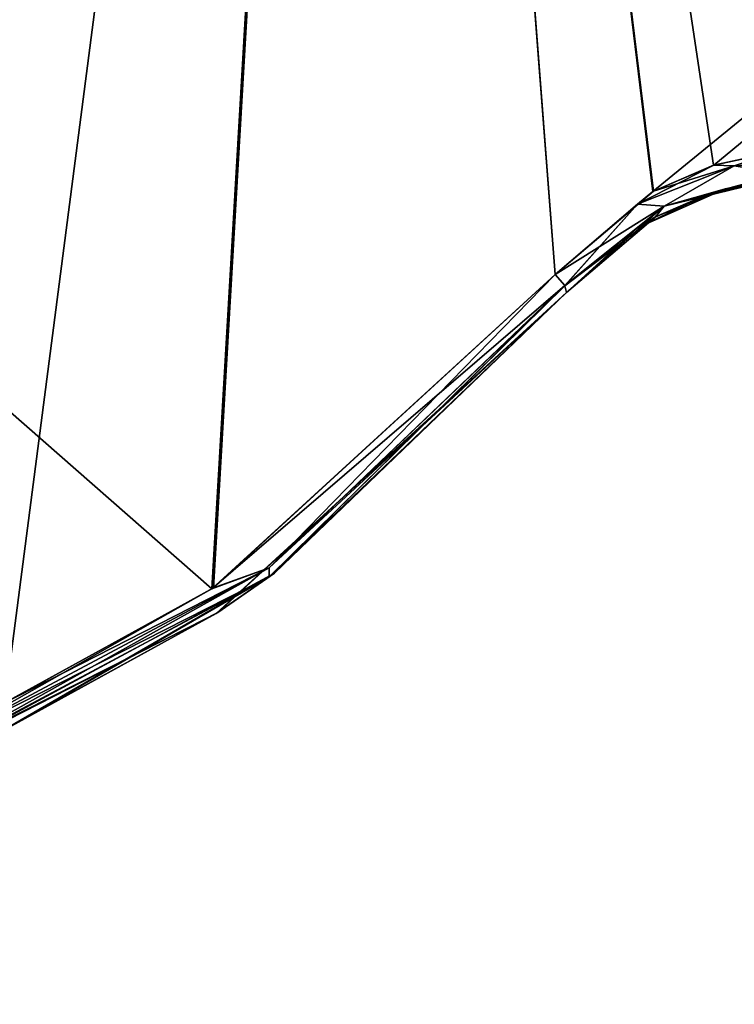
# Model space of a CAD drawing. Header units: millimetres. Extents: x -125 to 125, y -46 to 12.
# Tile 184 of 256: x 49.45 to 51.83, y -44.38 to -41.11. Entities that reach past the tile are written whole.
import ezdxf

# ---------------------------------------------------------------- set-up
doc = ezdxf.new("R2010")
doc.units = ezdxf.units.MM
doc.header["$LTSCALE"] = 26.699852
for name, color, linetype in [('129', 7, 'CONTINUOUS'), ('171', 7, 'CONTINUOUS'), ('182', 7, 'CONTINUOUS'), ('183', 7, 'CONTINUOUS'), ('208', 7, 'CONTINUOUS'), ('209', 7, 'CONTINUOUS'), ('244', 7, 'CONTINUOUS'), ('245', 7, 'CONTINUOUS')]:
    doc.layers.add(name, color=color, linetype=linetype)

msp = doc.modelspace()

# ---------------------------------------------------------------- linework, layer by layer
at = {"layer": '129', "linetype": 'CONTINUOUS'}
for points in [[(51.2675, -42.0186, 111.2959), (50.1039, -43.085, 113.4436), (50.2972, -42.9508, 111.2959), (51.2675, -42.0186, 111.2959)], [(51.2675, -42.0186, 112.9537), (50.1039, -43.085, 113.4436), (51.2675, -42.0186, 111.2959), (51.2675, -42.0186, 112.9537)], [(51.2675, -42.0186, -112.9537), (50.2972, -42.9508, -103.9394), (50.109, -43.0816, -113.4415), (51.2675, -42.0186, -112.9537)], [(51.2675, -42.0186, -20.2368), (50.2972, -42.9508, -20.2368), (51.2675, -42.0186, -30.5246), (51.2675, -42.0186, -20.2368)], [(51.2675, -42.0186, -30.5246), (50.2972, -42.9508, -20.2368), (51.2675, -42.0186, -32.1943), (51.2675, -42.0186, -30.5246)], [(51.2675, -42.0186, -32.1943), (50.2972, -42.9508, -20.2368), (50.2972, -42.9508, -32.1943), (51.2675, -42.0186, -32.1943)], [(50.2972, -42.9508, -91.9819), (51.2675, -42.0186, -103.9394), (51.2675, -42.0186, -102.2696), (50.2972, -42.9508, -91.9819)], [(51.2675, -42.0186, -103.9394), (50.2972, -42.9508, -103.9394), (51.2675, -42.0186, -112.9537), (51.2675, -42.0186, -103.9394)], [(50.2972, -42.9508, -103.9394), (51.2675, -42.0186, -103.9394), (50.2972, -42.9508, -91.9819), (50.2972, -42.9508, -103.9394)], [(51.2675, -42.0186, -8.2793), (50.2972, -42.9508, 3.6782), (50.2972, -42.9508, -8.2793), (51.2675, -42.0186, -8.2793)], [(51.2675, -42.0186, -6.6095), (50.2972, -42.9508, 3.6782), (51.2675, -42.0186, -8.2793), (51.2675, -42.0186, -6.6095)], [(51.2675, -42.0186, 3.6782), (50.2972, -42.9508, 3.6782), (51.2675, -42.0186, -6.6095), (51.2675, -42.0186, 3.6782)], [(51.2675, -42.0186, -32.1943), (50.2972, -42.9508, -32.1943), (51.2675, -42.0186, -42.4821), (51.2675, -42.0186, -32.1943)], [(51.2675, -42.0186, -42.4821), (50.2972, -42.9508, -32.1943), (51.2675, -42.0186, -44.1518), (51.2675, -42.0186, -42.4821)], [(51.2675, -42.0186, -44.1518), (50.2972, -42.9508, -32.1943), (50.2972, -42.9508, -44.1518), (51.2675, -42.0186, -44.1518)], [(51.2675, -42.0186, 111.2959), (50.2972, -42.9508, 111.2959), (51.2675, -42.0186, 101.0081), (51.2675, -42.0186, 111.2959)], [(51.2675, -42.0186, 89.0506), (50.2972, -42.9508, 99.3384), (51.2675, -42.0186, 87.3808), (51.2675, -42.0186, 89.0506)], [(51.2675, -42.0186, 87.3808), (50.2972, -42.9508, 99.3384), (50.2972, -42.9508, 87.3808), (51.2675, -42.0186, 87.3808)], [(51.2675, -42.0186, 99.3384), (50.2972, -42.9508, 111.2959), (50.2972, -42.9508, 99.3384), (51.2675, -42.0186, 99.3384)], [(51.2675, -42.0186, 99.3384), (50.2972, -42.9508, 99.3384), (51.2675, -42.0186, 89.0506), (51.2675, -42.0186, 99.3384)], [(51.2675, -42.0186, 101.0081), (50.2972, -42.9508, 111.2959), (51.2675, -42.0186, 99.3384), (51.2675, -42.0186, 101.0081)], [(51.2675, -42.0186, -8.2793), (50.2972, -42.9508, -8.2793), (51.2675, -42.0186, -18.567), (51.2675, -42.0186, -8.2793)], [(51.2675, -42.0186, 87.3808), (50.2972, -42.9508, 87.3808), (51.2675, -42.0186, 77.0931), (51.2675, -42.0186, 87.3808)], [(51.2675, -42.0186, -20.2368), (50.2972, -42.9508, -8.2793), (50.2972, -42.9508, -20.2368), (51.2675, -42.0186, -20.2368)], [(51.2675, -42.0186, -18.567), (50.2972, -42.9508, -8.2793), (51.2675, -42.0186, -20.2368), (51.2675, -42.0186, -18.567)], [(51.2675, -42.0186, 75.4233), (50.2972, -42.9508, 87.3808), (50.2972, -42.9508, 75.4233), (51.2675, -42.0186, 75.4233)], [(51.2675, -42.0186, -91.9819), (50.2972, -42.9508, -91.9819), (51.2675, -42.0186, -102.2696), (51.2675, -42.0186, -91.9819)], [(51.2675, -42.0186, 27.5933), (50.2972, -42.9508, 27.5933), (51.2675, -42.0186, 17.3055), (51.2675, -42.0186, 27.5933)], [(51.2675, -42.0186, 17.3055), (50.2972, -42.9508, 27.5933), (51.2675, -42.0186, 15.6357), (51.2675, -42.0186, 17.3055)], [(51.2675, -42.0186, -91.9819), (50.2972, -42.9508, -80.0244), (50.2972, -42.9508, -91.9819), (51.2675, -42.0186, -91.9819)], [(51.2675, -42.0186, -90.3121), (50.2972, -42.9508, -80.0244), (51.2675, -42.0186, -91.9819), (51.2675, -42.0186, -90.3121)], [(51.2675, -42.0186, -80.0244), (50.2972, -42.9508, -80.0244), (51.2675, -42.0186, -90.3121), (51.2675, -42.0186, -80.0244)], [(51.2675, -42.0186, 15.6357), (50.2972, -42.9508, 27.5933), (50.2972, -42.9508, 15.6357), (51.2675, -42.0186, 15.6357)], [(51.2675, -42.0186, 77.0931), (50.2972, -42.9508, 87.3808), (51.2675, -42.0186, 75.4233), (51.2675, -42.0186, 77.0931)], [(51.2675, -42.0186, 29.263), (50.2972, -42.9508, 39.5508), (51.2675, -42.0186, 27.5933), (51.2675, -42.0186, 29.263)], [(51.2675, -42.0186, 27.5933), (50.2972, -42.9508, 39.5508), (50.2972, -42.9508, 27.5933), (51.2675, -42.0186, 27.5933)], [(51.2675, -42.0186, 53.1781), (50.2972, -42.9508, 63.4658), (51.2675, -42.0186, 51.5083), (51.2675, -42.0186, 53.1781)], [(51.2675, -42.0186, 63.4658), (50.2972, -42.9508, 63.4658), (51.2675, -42.0186, 53.1781), (51.2675, -42.0186, 63.4658)], [(51.2675, -42.0186, 51.5083), (50.2972, -42.9508, 63.4658), (50.2972, -42.9508, 51.5083), (51.2675, -42.0186, 51.5083)], [(51.2675, -42.0186, 39.5508), (50.2972, -42.9508, 39.5508), (51.2675, -42.0186, 29.263), (51.2675, -42.0186, 39.5508)], [(51.2675, -42.0186, 75.4233), (50.2972, -42.9508, 75.4233), (51.2675, -42.0186, 65.1356), (51.2675, -42.0186, 75.4233)], [(51.2675, -42.0186, 63.4658), (50.2972, -42.9508, 75.4233), (50.2972, -42.9508, 63.4658), (51.2675, -42.0186, 63.4658)], [(51.2675, -42.0186, 65.1356), (50.2972, -42.9508, 75.4233), (51.2675, -42.0186, 63.4658), (51.2675, -42.0186, 65.1356)], [(51.2675, -42.0186, -68.0669), (50.2972, -42.9508, -56.1094), (50.2972, -42.9508, -68.0669), (51.2675, -42.0186, -68.0669)], [(51.2675, -42.0186, -66.3971), (50.2972, -42.9508, -56.1094), (51.2675, -42.0186, -68.0669), (51.2675, -42.0186, -66.3971)], [(51.2675, -42.0186, -56.1094), (50.2972, -42.9508, -56.1094), (51.2675, -42.0186, -66.3971), (51.2675, -42.0186, -56.1094)], [(51.2675, -42.0186, 51.5083), (50.2972, -42.9508, 51.5083), (51.2675, -42.0186, 41.2205), (51.2675, -42.0186, 51.5083)], [(51.2675, -42.0186, 5.348), (50.2972, -42.9508, 15.6357), (51.2675, -42.0186, 3.6782), (51.2675, -42.0186, 5.348)], [(51.2675, -42.0186, 3.6782), (50.2972, -42.9508, 15.6357), (50.2972, -42.9508, 3.6782), (51.2675, -42.0186, 3.6782)], [(51.2675, -42.0186, -56.1094), (50.2972, -42.9508, -44.1518), (50.2972, -42.9508, -56.1094), (51.2675, -42.0186, -56.1094)], [(51.2675, -42.0186, -54.4396), (50.2972, -42.9508, -44.1518), (51.2675, -42.0186, -56.1094), (51.2675, -42.0186, -54.4396)], [(51.2675, -42.0186, -44.1518), (50.2972, -42.9508, -44.1518), (51.2675, -42.0186, -54.4396), (51.2675, -42.0186, -44.1518)], [(51.2675, -42.0186, 41.2205), (50.2972, -42.9508, 51.5083), (51.2675, -42.0186, 39.5508), (51.2675, -42.0186, 41.2205)], [(51.2675, -42.0186, 39.5508), (50.2972, -42.9508, 51.5083), (50.2972, -42.9508, 39.5508), (51.2675, -42.0186, 39.5508)], [(51.2675, -42.0186, -78.3546), (50.2972, -42.9508, -68.0669), (51.2675, -42.0186, -80.0244), (51.2675, -42.0186, -78.3546)], [(51.2675, -42.0186, -80.0244), (50.2972, -42.9508, -68.0669), (50.2972, -42.9508, -80.0244), (51.2675, -42.0186, -80.0244)], [(51.2675, -42.0186, 15.6357), (50.2972, -42.9508, 15.6357), (51.2675, -42.0186, 5.348), (51.2675, -42.0186, 15.6357)], [(51.2675, -42.0186, -68.0669), (50.2972, -42.9508, -68.0669), (51.2675, -42.0186, -78.3546), (51.2675, -42.0186, -68.0669)], [(50.2972, -42.9508, -32.1943), (49.1136, -43.5904, -20.2368), (49.1136, -43.5904, -32.1943), (50.2972, -42.9508, -32.1943)], [(50.2972, -42.9508, -8.2793), (49.1136, -43.5904, 3.6782), (49.1136, -43.5904, -8.2793), (50.2972, -42.9508, -8.2793)], [(50.2972, -42.9508, -103.9394), (49.1136, -43.5904, -103.9394), (50.109, -43.0816, -113.4415), (50.2972, -42.9508, -103.9394)], [(50.2972, -42.9508, -20.2368), (49.1136, -43.5904, -20.2368), (50.2972, -42.9508, -32.1943), (50.2972, -42.9508, -20.2368)], [(50.2972, -42.9508, -103.9394), (50.2972, -42.9508, -91.9819), (49.1136, -43.5904, -91.9819), (50.2972, -42.9508, -103.9394)], [(50.2972, -42.9508, 3.6782), (49.1136, -43.5904, 3.6782), (50.2972, -42.9508, -8.2793), (50.2972, -42.9508, 3.6782)], [(50.2972, -42.9508, -44.1518), (49.1136, -43.5904, -32.1943), (49.1136, -43.5904, -44.1518), (50.2972, -42.9508, -44.1518)], [(49.1136, -43.5904, -103.9394), (50.2972, -42.9508, -103.9394), (49.1136, -43.5904, -91.9819), (49.1136, -43.5904, -103.9394)], [(50.2972, -42.9508, -32.1943), (49.1136, -43.5904, -32.1943), (50.2972, -42.9508, -44.1518), (50.2972, -42.9508, -32.1943)], [(50.2972, -42.9508, 111.2959), (49.1136, -43.5904, 111.2959), (50.2972, -42.9508, 99.3384), (50.2972, -42.9508, 111.2959)], [(50.2972, -42.9508, 111.2959), (49.3931, -43.4753, 113.7411), (49.1136, -43.5904, 111.2959), (50.2972, -42.9508, 111.2959)], [(50.2972, -42.9508, 99.3384), (49.1136, -43.5904, 99.3384), (50.2972, -42.9508, 87.3808), (50.2972, -42.9508, 99.3384)], [(50.2972, -42.9508, 99.3384), (49.1136, -43.5904, 111.2959), (49.1136, -43.5904, 99.3384), (50.2972, -42.9508, 99.3384)], [(50.2972, -42.9508, -8.2793), (49.1136, -43.5904, -8.2793), (50.2972, -42.9508, -20.2368), (50.2972, -42.9508, -8.2793)], [(50.2972, -42.9508, -20.2368), (49.1136, -43.5904, -8.2793), (49.1136, -43.5904, -20.2368), (50.2972, -42.9508, -20.2368)], [(50.2972, -42.9508, 87.3808), (49.1136, -43.5904, 99.3384), (49.1136, -43.5904, 87.3808), (50.2972, -42.9508, 87.3808)], [(50.2972, -42.9508, 75.4233), (49.1136, -43.5904, 87.3808), (49.1136, -43.5904, 75.4233), (50.2972, -42.9508, 75.4233)], [(50.2972, -42.9508, 27.5933), (49.1136, -43.5904, 27.5933), (50.2972, -42.9508, 15.6357), (50.2972, -42.9508, 27.5933)], [(50.2972, -42.9508, -80.0244), (49.1136, -43.5904, -80.0244), (50.2972, -42.9508, -91.9819), (50.2972, -42.9508, -80.0244)], [(50.2972, -42.9508, -91.9819), (49.1136, -43.5904, -80.0244), (49.1136, -43.5904, -91.9819), (50.2972, -42.9508, -91.9819)], [(50.2972, -42.9508, 15.6357), (49.1136, -43.5904, 27.5933), (49.1136, -43.5904, 15.6357), (50.2972, -42.9508, 15.6357)], [(50.2972, -42.9508, 63.4658), (49.1136, -43.5904, 63.4658), (50.2972, -42.9508, 51.5083), (50.2972, -42.9508, 63.4658)], [(50.2972, -42.9508, 51.5083), (49.1136, -43.5904, 63.4658), (49.1136, -43.5904, 51.5083), (50.2972, -42.9508, 51.5083)], [(50.2972, -42.9508, 39.5508), (49.1136, -43.5904, 39.5508), (50.2972, -42.9508, 27.5933), (50.2972, -42.9508, 39.5508)], [(50.2972, -42.9508, 63.4658), (49.1136, -43.5904, 75.4233), (49.1136, -43.5904, 63.4658), (50.2972, -42.9508, 63.4658)], [(50.2972, -42.9508, 27.5933), (49.1136, -43.5904, 39.5508), (49.1136, -43.5904, 27.5933), (50.2972, -42.9508, 27.5933)], [(50.2972, -42.9508, 75.4233), (49.1136, -43.5904, 75.4233), (50.2972, -42.9508, 63.4658), (50.2972, -42.9508, 75.4233)], [(50.2972, -42.9508, 3.6782), (49.1136, -43.5904, 15.6357), (49.1136, -43.5904, 3.6782), (50.2972, -42.9508, 3.6782)], [(50.2972, -42.9508, -56.1094), (49.1136, -43.5904, -56.1094), (50.2972, -42.9508, -68.0669), (50.2972, -42.9508, -56.1094)], [(50.2972, -42.9508, 15.6357), (49.1136, -43.5904, 15.6357), (50.2972, -42.9508, 3.6782), (50.2972, -42.9508, 15.6357)], [(50.2972, -42.9508, -68.0669), (49.1136, -43.5904, -56.1094), (49.1136, -43.5904, -68.0669), (50.2972, -42.9508, -68.0669)], [(50.2972, -42.9508, 51.5083), (49.1136, -43.5904, 51.5083), (50.2972, -42.9508, 39.5508), (50.2972, -42.9508, 51.5083)], [(50.2972, -42.9508, -44.1518), (49.1136, -43.5904, -44.1518), (50.2972, -42.9508, -56.1094), (50.2972, -42.9508, -44.1518)], [(50.2972, -42.9508, 87.3808), (49.1136, -43.5904, 87.3808), (50.2972, -42.9508, 75.4233), (50.2972, -42.9508, 87.3808)], [(50.2972, -42.9508, -56.1094), (49.1136, -43.5904, -44.1518), (49.1136, -43.5904, -56.1094), (50.2972, -42.9508, -56.1094)], [(50.2972, -42.9508, 39.5508), (49.1136, -43.5904, 51.5083), (49.1136, -43.5904, 39.5508), (50.2972, -42.9508, 39.5508)], [(50.2972, -42.9508, -80.0244), (49.1136, -43.5904, -68.0669), (49.1136, -43.5904, -80.0244), (50.2972, -42.9508, -80.0244)], [(50.2972, -42.9508, -68.0669), (49.1136, -43.5904, -68.0669), (50.2972, -42.9508, -80.0244), (50.2972, -42.9508, -68.0669)], [(50.1039, -43.085, 113.4436), (49.3931, -43.4753, 113.7411), (50.2972, -42.9508, 111.2959), (50.1039, -43.085, 113.4436)], [(50.109, -43.0816, -113.4415), (49.1136, -43.5904, -103.9394), (49.403, -43.4709, -113.737), (50.109, -43.0816, -113.4415)]]:
    msp.add_3dface(points, dxfattribs=at)
at = {"layer": '171', "linetype": 'CONTINUOUS'}
for points in [[(51.9423, -41.6459, 112.6222), (51.7453, -41.6879, 112.721), (51.7948, -41.6734, 101.0081), (51.9423, -41.6459, 112.6222)], [(51.9434, -41.6458, -112.6217), (51.7948, -41.6734, -102.2696), (51.7454, -41.6878, -112.721), (51.9434, -41.6458, -112.6217)], [(52.1124, -41.6419, 77.0931), (51.7948, -41.6734, 77.0931), (52.1124, -41.6419, 65.1356), (52.1124, -41.6419, 77.0931)], [(52.1124, -41.6419, 29.263), (51.7948, -41.6734, 29.263), (52.1124, -41.6419, 17.3055), (52.1124, -41.6419, 29.263)], [(52.1124, -41.6419, -102.2696), (52.1124, -41.6419, -90.3121), (51.7948, -41.6734, -90.3121), (52.1124, -41.6419, -102.2696)], [(52.1124, -41.6419, 29.263), (51.7948, -41.6734, 41.2205), (51.7948, -41.6734, 29.263), (52.1124, -41.6419, 29.263)], [(52.1124, -41.6419, 17.3055), (51.7948, -41.6734, 17.3055), (52.1124, -41.6419, 5.348), (52.1124, -41.6419, 17.3055)], [(52.1124, -41.6419, 89.0506), (51.7948, -41.6734, 89.0506), (52.1124, -41.6419, 77.0931), (52.1124, -41.6419, 89.0506)], [(52.1124, -41.6419, 65.1356), (51.7948, -41.6734, 77.0931), (51.7948, -41.6734, 65.1356), (52.1124, -41.6419, 65.1356)], [(52.1124, -41.6419, 65.1356), (51.7948, -41.6734, 65.1356), (52.1124, -41.6419, 53.1781), (52.1124, -41.6419, 65.1356)], [(52.1124, -41.6419, 5.348), (51.7948, -41.6734, 17.3055), (51.7948, -41.6734, 5.348), (52.1124, -41.6419, 5.348)], [(52.1124, -41.6419, 5.348), (51.7948, -41.6734, 5.348), (52.1124, -41.6419, -6.6095), (52.1124, -41.6419, 5.348)], [(51.7948, -41.6734, -102.2696), (52.1124, -41.6419, -102.2696), (51.7948, -41.6734, -90.3121), (51.7948, -41.6734, -102.2696)], [(52.1124, -41.6419, -54.4396), (51.7948, -41.6734, -54.4396), (52.1124, -41.6419, -66.3971), (52.1124, -41.6419, -54.4396)], [(52.1124, -41.6419, 101.0081), (51.9423, -41.6459, 112.6222), (51.7948, -41.6734, 101.0081), (52.1124, -41.6419, 101.0081)], [(52.1124, -41.6419, -102.2696), (51.7948, -41.6734, -102.2696), (51.9434, -41.6458, -112.6217), (52.1124, -41.6419, -102.2696)], [(52.1124, -41.6419, -78.3546), (51.7948, -41.6734, -78.3546), (52.1124, -41.6419, -90.3121), (52.1124, -41.6419, -78.3546)], [(52.1124, -41.6419, -6.6095), (51.7948, -41.6734, -6.6095), (52.1124, -41.6419, -18.567), (52.1124, -41.6419, -6.6095)], [(52.1124, -41.6419, -90.3121), (51.7948, -41.6734, -78.3546), (51.7948, -41.6734, -90.3121), (52.1124, -41.6419, -90.3121)], [(52.1124, -41.6419, -6.6095), (51.7948, -41.6734, 5.348), (51.7948, -41.6734, -6.6095), (52.1124, -41.6419, -6.6095)], [(52.1124, -41.6419, 89.0506), (51.7948, -41.6734, 101.0081), (51.7948, -41.6734, 89.0506), (52.1124, -41.6419, 89.0506)], [(52.1124, -41.6419, -66.3971), (51.7948, -41.6734, -54.4396), (51.7948, -41.6734, -66.3971), (52.1124, -41.6419, -66.3971)], [(52.1124, -41.6419, -66.3971), (51.7948, -41.6734, -66.3971), (52.1124, -41.6419, -78.3546), (52.1124, -41.6419, -66.3971)], [(52.1124, -41.6419, -78.3546), (51.7948, -41.6734, -66.3971), (51.7948, -41.6734, -78.3546), (52.1124, -41.6419, -78.3546)], [(52.1124, -41.6419, 101.0081), (51.7948, -41.6734, 101.0081), (52.1124, -41.6419, 89.0506), (52.1124, -41.6419, 101.0081)], [(52.1124, -41.6419, 17.3055), (51.7948, -41.6734, 29.263), (51.7948, -41.6734, 17.3055), (52.1124, -41.6419, 17.3055)], [(52.1124, -41.6419, -18.567), (51.7948, -41.6734, -18.567), (52.1124, -41.6419, -30.5246), (52.1124, -41.6419, -18.567)], [(52.1124, -41.6419, 41.2205), (51.7948, -41.6734, 53.1781), (51.7948, -41.6734, 41.2205), (52.1124, -41.6419, 41.2205)], [(52.1124, -41.6419, -54.4396), (51.7948, -41.6734, -42.4821), (51.7948, -41.6734, -54.4396), (52.1124, -41.6419, -54.4396)], [(52.1124, -41.6419, -42.4821), (51.7948, -41.6734, -42.4821), (52.1124, -41.6419, -54.4396), (52.1124, -41.6419, -42.4821)], [(52.1124, -41.6419, -30.5246), (51.7948, -41.6734, -30.5246), (52.1124, -41.6419, -42.4821), (52.1124, -41.6419, -30.5246)], [(52.1124, -41.6419, 53.1781), (51.7948, -41.6734, 65.1356), (51.7948, -41.6734, 53.1781), (52.1124, -41.6419, 53.1781)], [(52.1124, -41.6419, -42.4821), (51.7948, -41.6734, -30.5246), (51.7948, -41.6734, -42.4821), (52.1124, -41.6419, -42.4821)], [(52.1124, -41.6419, 77.0931), (51.7948, -41.6734, 89.0506), (51.7948, -41.6734, 77.0931), (52.1124, -41.6419, 77.0931)], [(52.1124, -41.6419, -30.5246), (51.7948, -41.6734, -18.567), (51.7948, -41.6734, -30.5246), (52.1124, -41.6419, -30.5246)], [(52.1124, -41.6419, -18.567), (51.7948, -41.6734, -6.6095), (51.7948, -41.6734, -18.567), (52.1124, -41.6419, -18.567)], [(52.1124, -41.6419, 41.2205), (51.7948, -41.6734, 41.2205), (52.1124, -41.6419, 29.263), (52.1124, -41.6419, 41.2205)], [(52.1124, -41.6419, 53.1781), (51.7948, -41.6734, 53.1781), (52.1124, -41.6419, 41.2205), (52.1124, -41.6419, 53.1781)], [(51.7948, -41.6734, 41.2205), (51.5032, -41.8034, 41.2205), (51.7948, -41.6734, 29.263), (51.7948, -41.6734, 41.2205)], [(51.7948, -41.6734, 5.348), (51.5032, -41.8034, 5.348), (51.7948, -41.6734, -6.6095), (51.7948, -41.6734, 5.348)], [(51.7948, -41.6734, 89.0506), (51.5032, -41.8034, 101.0081), (51.5032, -41.8034, 89.0506), (51.7948, -41.6734, 89.0506)], [(51.7948, -41.6734, -102.2696), (51.7948, -41.6734, -90.3121), (51.5032, -41.8034, -90.3121), (51.7948, -41.6734, -102.2696)], [(51.7948, -41.6734, 29.263), (51.5032, -41.8034, 41.2205), (51.5032, -41.8034, 29.263), (51.7948, -41.6734, 29.263)], [(51.7948, -41.6734, 5.348), (51.5032, -41.8034, 17.3055), (51.5032, -41.8034, 5.348), (51.7948, -41.6734, 5.348)], [(51.7948, -41.6734, 77.0931), (51.5032, -41.8034, 77.0931), (51.7948, -41.6734, 65.1356), (51.7948, -41.6734, 77.0931)], [(51.7948, -41.6734, 65.1356), (51.5032, -41.8034, 77.0931), (51.5032, -41.8034, 65.1356), (51.7948, -41.6734, 65.1356)], [(51.7948, -41.6734, 17.3055), (51.5032, -41.8034, 17.3055), (51.7948, -41.6734, 5.348), (51.7948, -41.6734, 17.3055)], [(51.7948, -41.6734, 65.1356), (51.5032, -41.8034, 65.1356), (51.7948, -41.6734, 53.1781), (51.7948, -41.6734, 65.1356)], [(51.7948, -41.6734, -54.4396), (51.5032, -41.8034, -54.4396), (51.7948, -41.6734, -66.3971), (51.7948, -41.6734, -54.4396)], [(51.7948, -41.6734, -102.2696), (51.5032, -41.8034, -102.2696), (51.7454, -41.6878, -112.721), (51.7948, -41.6734, -102.2696)], [(51.5032, -41.8034, -102.2696), (51.7948, -41.6734, -102.2696), (51.5032, -41.8034, -90.3121), (51.5032, -41.8034, -102.2696)], [(51.7948, -41.6734, 101.0081), (51.5636, -41.7668, 112.8108), (51.5032, -41.8034, 101.0081), (51.7948, -41.6734, 101.0081)], [(51.7948, -41.6734, -78.3546), (51.5032, -41.8034, -78.3546), (51.7948, -41.6734, -90.3121), (51.7948, -41.6734, -78.3546)], [(51.7948, -41.6734, -90.3121), (51.5032, -41.8034, -78.3546), (51.5032, -41.8034, -90.3121), (51.7948, -41.6734, -90.3121)], [(51.7948, -41.6734, -6.6095), (51.5032, -41.8034, 5.348), (51.5032, -41.8034, -6.6095), (51.7948, -41.6734, -6.6095)], [(51.7948, -41.6734, 101.0081), (51.5032, -41.8034, 101.0081), (51.7948, -41.6734, 89.0506), (51.7948, -41.6734, 101.0081)], [(51.7948, -41.6734, -66.3971), (51.5032, -41.8034, -54.4396), (51.5032, -41.8034, -66.3971), (51.7948, -41.6734, -66.3971)], [(51.7948, -41.6734, -66.3971), (51.5032, -41.8034, -66.3971), (51.7948, -41.6734, -78.3546), (51.7948, -41.6734, -66.3971)], [(51.7948, -41.6734, -78.3546), (51.5032, -41.8034, -66.3971), (51.5032, -41.8034, -78.3546), (51.7948, -41.6734, -78.3546)], [(51.7948, -41.6734, 17.3055), (51.5032, -41.8034, 29.263), (51.5032, -41.8034, 17.3055), (51.7948, -41.6734, 17.3055)], [(51.7948, -41.6734, 29.263), (51.5032, -41.8034, 29.263), (51.7948, -41.6734, 17.3055), (51.7948, -41.6734, 29.263)], [(51.7948, -41.6734, -18.567), (51.5032, -41.8034, -18.567), (51.7948, -41.6734, -30.5246), (51.7948, -41.6734, -18.567)], [(51.7948, -41.6734, -18.567), (51.5032, -41.8034, -6.6095), (51.5032, -41.8034, -18.567), (51.7948, -41.6734, -18.567)], [(51.7948, -41.6734, -42.4821), (51.5032, -41.8034, -30.5246), (51.5032, -41.8034, -42.4821), (51.7948, -41.6734, -42.4821)], [(51.7948, -41.6734, -42.4821), (51.5032, -41.8034, -42.4821), (51.7948, -41.6734, -54.4396), (51.7948, -41.6734, -42.4821)], [(51.7948, -41.6734, -54.4396), (51.5032, -41.8034, -42.4821), (51.5032, -41.8034, -54.4396), (51.7948, -41.6734, -54.4396)], [(51.7948, -41.6734, 41.2205), (51.5032, -41.8034, 53.1781), (51.5032, -41.8034, 41.2205), (51.7948, -41.6734, 41.2205)], [(51.7948, -41.6734, -30.5246), (51.5032, -41.8034, -18.567), (51.5032, -41.8034, -30.5246), (51.7948, -41.6734, -30.5246)], [(51.7948, -41.6734, -6.6095), (51.5032, -41.8034, -6.6095), (51.7948, -41.6734, -18.567), (51.7948, -41.6734, -6.6095)], [(51.7948, -41.6734, 77.0931), (51.5032, -41.8034, 89.0506), (51.5032, -41.8034, 77.0931), (51.7948, -41.6734, 77.0931)], [(51.7948, -41.6734, -30.5246), (51.5032, -41.8034, -30.5246), (51.7948, -41.6734, -42.4821), (51.7948, -41.6734, -30.5246)], [(51.7948, -41.6734, 53.1781), (51.5032, -41.8034, 53.1781), (51.7948, -41.6734, 41.2205), (51.7948, -41.6734, 53.1781)], [(51.7948, -41.6734, 89.0506), (51.5032, -41.8034, 89.0506), (51.7948, -41.6734, 77.0931), (51.7948, -41.6734, 89.0506)], [(51.7948, -41.6734, 53.1781), (51.5032, -41.8034, 65.1356), (51.5032, -41.8034, 53.1781), (51.7948, -41.6734, 53.1781)], [(51.7454, -41.6878, -112.721), (51.5032, -41.8034, -102.2696), (51.5621, -41.7676, -112.8116), (51.7454, -41.6878, -112.721)], [(51.7453, -41.6879, 112.721), (51.5636, -41.7668, 112.8108), (51.7948, -41.6734, 101.0081), (51.7453, -41.6879, 112.721)], [(51.5636, -41.7668, 112.8108), (51.2675, -42.0186, 112.9537), (51.5032, -41.8034, 101.0081), (51.5636, -41.7668, 112.8108)], [(51.2675, -42.0186, -103.9394), (51.2675, -42.0186, -112.9537), (51.5621, -41.7676, -112.8116), (51.2675, -42.0186, -103.9394)], [(51.2675, -42.0186, -102.2696), (51.2675, -42.0186, -103.9394), (51.5621, -41.7676, -112.8116), (51.2675, -42.0186, -102.2696)], [(51.5032, -41.8034, -102.2696), (51.2675, -42.0186, -102.2696), (51.5621, -41.7676, -112.8116), (51.5032, -41.8034, -102.2696)], [(51.2675, -42.0186, 101.0081), (51.2675, -42.0186, 99.3384), (51.5032, -41.8034, 89.0506), (51.2675, -42.0186, 101.0081)], [(51.5032, -41.8034, 101.0081), (51.2675, -42.0186, 101.0081), (51.5032, -41.8034, 89.0506), (51.5032, -41.8034, 101.0081)], [(51.2675, -42.0186, 99.3384), (51.2675, -42.0186, 89.0506), (51.5032, -41.8034, 89.0506), (51.2675, -42.0186, 99.3384)], [(51.2675, -42.0186, 89.0506), (51.2675, -42.0186, 87.3808), (51.5032, -41.8034, 77.0931), (51.2675, -42.0186, 89.0506)], [(51.5032, -41.8034, 89.0506), (51.2675, -42.0186, 89.0506), (51.5032, -41.8034, 77.0931), (51.5032, -41.8034, 89.0506)], [(51.2675, -42.0186, 112.9537), (51.2675, -42.0186, 111.2959), (51.5032, -41.8034, 101.0081), (51.2675, -42.0186, 112.9537)], [(51.2675, -42.0186, 111.2959), (51.2675, -42.0186, 101.0081), (51.5032, -41.8034, 101.0081), (51.2675, -42.0186, 111.2959)], [(51.2675, -42.0186, 87.3808), (51.2675, -42.0186, 77.0931), (51.5032, -41.8034, 77.0931), (51.2675, -42.0186, 87.3808)], [(51.2675, -42.0186, -42.4821), (51.2675, -42.0186, -44.1518), (51.5032, -41.8034, -54.4396), (51.2675, -42.0186, -42.4821)], [(51.5032, -41.8034, -66.3971), (51.2675, -42.0186, -66.3971), (51.5032, -41.8034, -78.3546), (51.5032, -41.8034, -66.3971)], [(51.2675, -42.0186, 5.348), (51.2675, -42.0186, 3.6782), (51.5032, -41.8034, -6.6095), (51.2675, -42.0186, 5.348)], [(51.5032, -41.8034, 5.348), (51.2675, -42.0186, 5.348), (51.5032, -41.8034, -6.6095), (51.5032, -41.8034, 5.348)], [(51.2675, -42.0186, 3.6782), (51.2675, -42.0186, -6.6095), (51.5032, -41.8034, -6.6095), (51.2675, -42.0186, 3.6782)], [(51.2675, -42.0186, -6.6095), (51.2675, -42.0186, -8.2793), (51.5032, -41.8034, -18.567), (51.2675, -42.0186, -6.6095)], [(51.2675, -42.0186, -68.0669), (51.2675, -42.0186, -78.3546), (51.5032, -41.8034, -78.3546), (51.2675, -42.0186, -68.0669)], [(51.5032, -41.8034, -6.6095), (51.2675, -42.0186, -6.6095), (51.5032, -41.8034, -18.567), (51.5032, -41.8034, -6.6095)], [(51.5032, -41.8034, 29.263), (51.2675, -42.0186, 29.263), (51.5032, -41.8034, 17.3055), (51.5032, -41.8034, 29.263)], [(51.2675, -42.0186, 27.5933), (51.2675, -42.0186, 17.3055), (51.5032, -41.8034, 17.3055), (51.2675, -42.0186, 27.5933)], [(51.2675, -42.0186, -66.3971), (51.2675, -42.0186, -68.0669), (51.5032, -41.8034, -78.3546), (51.2675, -42.0186, -66.3971)], [(51.2675, -42.0186, 17.3055), (51.2675, -42.0186, 15.6357), (51.5032, -41.8034, 5.348), (51.2675, -42.0186, 17.3055)], [(51.5032, -41.8034, 17.3055), (51.2675, -42.0186, 17.3055), (51.5032, -41.8034, 5.348), (51.5032, -41.8034, 17.3055)], [(51.2675, -42.0186, -44.1518), (51.2675, -42.0186, -54.4396), (51.5032, -41.8034, -54.4396), (51.2675, -42.0186, -44.1518)], [(51.5032, -41.8034, -42.4821), (51.2675, -42.0186, -42.4821), (51.5032, -41.8034, -54.4396), (51.5032, -41.8034, -42.4821)], [(51.2675, -42.0186, 15.6357), (51.2675, -42.0186, 5.348), (51.5032, -41.8034, 5.348), (51.2675, -42.0186, 15.6357)], [(51.2675, -42.0186, -78.3546), (51.2675, -42.0186, -80.0244), (51.5032, -41.8034, -90.3121), (51.2675, -42.0186, -78.3546)], [(51.5032, -41.8034, -78.3546), (51.2675, -42.0186, -78.3546), (51.5032, -41.8034, -90.3121), (51.5032, -41.8034, -78.3546)], [(51.2675, -42.0186, -80.0244), (51.2675, -42.0186, -90.3121), (51.5032, -41.8034, -90.3121), (51.2675, -42.0186, -80.0244)], [(51.2675, -42.0186, -8.2793), (51.2675, -42.0186, -18.567), (51.5032, -41.8034, -18.567), (51.2675, -42.0186, -8.2793)], [(51.2675, -42.0186, -91.9819), (51.2675, -42.0186, -102.2696), (51.5032, -41.8034, -102.2696), (51.2675, -42.0186, -91.9819)], [(51.2675, -42.0186, -90.3121), (51.5032, -41.8034, -102.2696), (51.5032, -41.8034, -90.3121), (51.2675, -42.0186, -90.3121)], [(51.2675, -42.0186, -90.3121), (51.2675, -42.0186, -91.9819), (51.5032, -41.8034, -102.2696), (51.2675, -42.0186, -90.3121)], [(51.2675, -42.0186, -18.567), (51.2675, -42.0186, -20.2368), (51.5032, -41.8034, -30.5246), (51.2675, -42.0186, -18.567)], [(51.5032, -41.8034, -18.567), (51.2675, -42.0186, -18.567), (51.5032, -41.8034, -30.5246), (51.5032, -41.8034, -18.567)], [(51.2675, -42.0186, -20.2368), (51.2675, -42.0186, -30.5246), (51.5032, -41.8034, -30.5246), (51.2675, -42.0186, -20.2368)], [(51.2675, -42.0186, -32.1943), (51.2675, -42.0186, -42.4821), (51.5032, -41.8034, -42.4821), (51.2675, -42.0186, -32.1943)], [(51.5032, -41.8034, -30.5246), (51.2675, -42.0186, -30.5246), (51.5032, -41.8034, -42.4821), (51.5032, -41.8034, -30.5246)], [(51.2675, -42.0186, -30.5246), (51.2675, -42.0186, -32.1943), (51.5032, -41.8034, -42.4821), (51.2675, -42.0186, -30.5246)], [(51.2675, -42.0186, -56.1094), (51.2675, -42.0186, -66.3971), (51.5032, -41.8034, -66.3971), (51.2675, -42.0186, -56.1094)], [(51.2675, -42.0186, 65.1356), (51.2675, -42.0186, 63.4658), (51.5032, -41.8034, 53.1781), (51.2675, -42.0186, 65.1356)], [(51.5032, -41.8034, 65.1356), (51.2675, -42.0186, 65.1356), (51.5032, -41.8034, 53.1781), (51.5032, -41.8034, 65.1356)], [(51.2675, -42.0186, 63.4658), (51.2675, -42.0186, 53.1781), (51.5032, -41.8034, 53.1781), (51.2675, -42.0186, 63.4658)], [(51.5032, -41.8034, 77.0931), (51.2675, -42.0186, 77.0931), (51.5032, -41.8034, 65.1356), (51.5032, -41.8034, 77.0931)], [(51.2675, -42.0186, 77.0931), (51.2675, -42.0186, 75.4233), (51.5032, -41.8034, 65.1356), (51.2675, -42.0186, 77.0931)], [(51.2675, -42.0186, 75.4233), (51.2675, -42.0186, 65.1356), (51.5032, -41.8034, 65.1356), (51.2675, -42.0186, 75.4233)], [(51.2675, -42.0186, -54.4396), (51.2675, -42.0186, -56.1094), (51.5032, -41.8034, -66.3971), (51.2675, -42.0186, -54.4396)], [(51.5032, -41.8034, -54.4396), (51.2675, -42.0186, -54.4396), (51.5032, -41.8034, -66.3971), (51.5032, -41.8034, -54.4396)], [(51.5032, -41.8034, 53.1781), (51.2675, -42.0186, 53.1781), (51.5032, -41.8034, 41.2205), (51.5032, -41.8034, 53.1781)], [(51.2675, -42.0186, 51.5083), (51.2675, -42.0186, 41.2205), (51.5032, -41.8034, 41.2205), (51.2675, -42.0186, 51.5083)], [(51.2675, -42.0186, 41.2205), (51.2675, -42.0186, 39.5508), (51.5032, -41.8034, 29.263), (51.2675, -42.0186, 41.2205)], [(51.5032, -41.8034, 41.2205), (51.2675, -42.0186, 41.2205), (51.5032, -41.8034, 29.263), (51.5032, -41.8034, 41.2205)], [(51.2675, -42.0186, 39.5508), (51.2675, -42.0186, 29.263), (51.5032, -41.8034, 29.263), (51.2675, -42.0186, 39.5508)], [(51.2675, -42.0186, 29.263), (51.2675, -42.0186, 27.5933), (51.5032, -41.8034, 17.3055), (51.2675, -42.0186, 29.263)], [(51.2675, -42.0186, 53.1781), (51.2675, -42.0186, 51.5083), (51.5032, -41.8034, 41.2205), (51.2675, -42.0186, 53.1781)]]:
    msp.add_3dface(points, dxfattribs=at)
at = {"layer": '182', "color": 7, "linetype": 'CONTINUOUS'}
for points in [[(39.8336, -33.9986, -117.6922), (50.6183, -33.9986, -113.4723), (39.9492, -44.3839, -117.4616), (39.8336, -33.9986, -117.6922)], [(39.9492, -44.3839, -117.4616), (50.6183, -33.9986, -113.4723), (40.7055, -44.1334, -117.2063), (39.9492, -44.3839, -117.4616)], [(40.7055, -44.1334, -117.2063), (50.6183, -33.9986, -113.4723), (41.406, -43.7672, -116.9674), (40.7055, -44.1334, -117.2063)], [(41.406, -43.7672, -116.9674), (50.6183, -33.9986, -113.4723), (42.5812, -42.7303, -116.564), (41.406, -43.7672, -116.9674)], [(42.5812, -42.7303, -116.564), (50.6183, -33.9986, -113.4723), (42.9136, -42.4577, -116.4471), (42.5812, -42.7303, -116.564)], [(42.9136, -42.4577, -116.4471), (50.6183, -33.9986, -113.4723), (43.1171, -42.374, -116.3735), (42.9136, -42.4577, -116.4471)], [(43.1171, -42.374, -116.3735), (50.6183, -33.9986, -113.4723), (43.3352, -42.3322, -116.2932), (43.1171, -42.374, -116.3735)], [(43.3352, -42.3322, -116.2932), (50.6183, -33.9986, -113.4723), (43.5579, -42.3351, -116.21), (43.3352, -42.3322, -116.2932)], [(43.5579, -42.3351, -116.21), (50.6183, -33.9986, -113.4723), (43.7747, -42.3824, -116.1276), (43.5579, -42.3351, -116.21)], [(43.7747, -42.3824, -116.1276), (50.6183, -33.9986, -113.4723), (43.9759, -42.4713, -116.0499), (43.7747, -42.3824, -116.1276)], [(43.9759, -42.4713, -116.0499), (50.6183, -33.9986, -113.4723), (44.1576, -42.6003, -115.9784), (43.9759, -42.4713, -116.0499)], [(44.1576, -42.6003, -115.9784), (50.6183, -33.9986, -113.4723), (45.489, -43.4313, -115.4472), (44.1576, -42.6003, -115.9784)], [(45.489, -43.4313, -115.4472), (50.6183, -33.9986, -113.4723), (46.2495, -43.6797, -115.1399), (45.489, -43.4313, -115.4472)], [(46.2495, -43.6797, -115.1399), (50.6183, -33.9986, -113.4723), (47.0461, -43.8017, -114.8144), (46.2495, -43.6797, -115.1399)], [(47.0461, -43.8017, -114.8144), (50.6183, -33.9986, -113.4723), (47.854, -43.7914, -114.4803), (47.0461, -43.8017, -114.8144)], [(47.854, -43.7914, -114.4803), (50.6183, -33.9986, -113.4723), (48.6476, -43.6492, -114.148), (47.854, -43.7914, -114.4803)], [(48.6476, -43.6492, -114.148), (50.6183, -33.9986, -113.4723), (49.4017, -43.3814, -113.8287), (48.6476, -43.6492, -114.148)], [(49.4017, -43.3814, -113.8287), (50.6183, -33.9986, -113.4723), (50.0942, -43, -113.533), (49.4017, -43.3814, -113.8287)], [(50.0942, -43, -113.533), (50.6183, -33.9986, -113.4723), (51.2304, -41.9582, -113.0448), (50.0942, -43, -113.533)], [(51.2304, -41.9582, -113.0448), (50.6183, -33.9986, -113.4723), (51.5547, -41.6821, -112.9025), (51.2304, -41.9582, -113.0448)], [(50.6183, -33.9986, -113.4723), (60.9633, -33.9986, -108.2666), (51.5547, -41.6821, -112.9025), (50.6183, -33.9986, -113.4723)], [(51.5547, -41.6821, -112.9025), (60.9633, -33.9986, -108.2666), (51.7565, -41.5944, -112.8119), (51.5547, -41.6821, -112.9025)], [(51.7565, -41.5944, -112.8119), (60.9633, -33.9986, -108.2666), (51.9745, -41.5481, -112.7125), (51.7565, -41.5944, -112.8119)]]:
    msp.add_3dface(points, dxfattribs=at)
at = {"layer": '183', "color": 7, "linetype": 'CONTINUOUS'}
for points in [[(50.6152, -33.9986, 113.4737), (39.8304, -33.9986, 117.6933), (50.0892, -43.0033, 113.5351), (50.6152, -33.9986, 113.4737)], [(50.0892, -43.0033, 113.5351), (39.8304, -33.9986, 117.6933), (49.3921, -43.3858, 113.8328), (50.0892, -43.0033, 113.5351)], [(51.2304, -41.9582, 113.0448), (50.6152, -33.9986, 113.4737), (50.0892, -43.0033, 113.5351), (51.2304, -41.9582, 113.0448)], [(58.753, -42.0999, 109.3213), (50.6152, -33.9986, 113.4737), (58.0639, -42.4955, 109.681), (58.753, -42.0999, 109.3213)], [(59.8657, -41.0439, 108.737), (50.6152, -33.9986, 113.4737), (58.753, -42.0999, 109.3213), (59.8657, -41.0439, 108.737)], [(51.5564, -41.6812, 112.9018), (50.6152, -33.9986, 113.4737), (51.2304, -41.9582, 113.0448), (51.5564, -41.6812, 112.9018)], [(51.7564, -41.5944, 112.8119), (50.6152, -33.9986, 113.4737), (51.5564, -41.6812, 112.9018), (51.7564, -41.5944, 112.8119)], [(51.9733, -41.5482, 112.713), (50.6152, -33.9986, 113.4737), (51.7564, -41.5944, 112.8119), (51.9733, -41.5482, 112.713)], [(52.1975, -41.5467, 112.6094), (50.6152, -33.9986, 113.4737), (51.9733, -41.5482, 112.713), (52.1975, -41.5467, 112.6094)], [(52.4177, -41.5906, 112.5062), (50.6152, -33.9986, 113.4737), (52.1975, -41.5467, 112.6094), (52.4177, -41.5906, 112.5062)], [(52.6229, -41.6775, 112.4087), (50.6152, -33.9986, 113.4737), (52.4177, -41.5906, 112.5062), (52.6229, -41.6775, 112.4087)], [(52.8044, -41.8023, 112.3212), (50.6152, -33.9986, 113.4737), (52.6229, -41.6775, 112.4087), (52.8044, -41.8023, 112.3212)], [(54.1416, -42.6082, 111.6671), (50.6152, -33.9986, 113.4737), (52.8044, -41.8023, 112.3212), (54.1416, -42.6082, 111.6671)], [(54.9024, -42.8446, 111.2904), (50.6152, -33.9986, 113.4737), (54.1416, -42.6082, 111.6671), (54.9024, -42.8446, 111.2904)], [(55.7008, -42.9553, 110.8908), (50.6152, -33.9986, 113.4737), (54.9024, -42.8446, 111.2904), (55.7008, -42.9553, 110.8908)], [(56.5121, -42.9333, 110.48), (50.6152, -33.9986, 113.4737), (55.7008, -42.9553, 110.8908), (56.5121, -42.9333, 110.48)], [(57.3089, -42.7778, 110.0718), (50.6152, -33.9986, 113.4737), (56.5121, -42.9333, 110.48), (57.3089, -42.7778, 110.0718)], [(58.0639, -42.4955, 109.681), (50.6152, -33.9986, 113.4737), (57.3089, -42.7778, 110.0718), (58.0639, -42.4955, 109.681)]]:
    msp.add_3dface(points, dxfattribs=at)
at = {"layer": '208', "linetype": 'CONTINUOUS'}
for points in [[(50.0892, -43.0033, 113.5351), (51.2618, -41.9947, 113.0108), (51.2304, -41.9582, 113.0448), (50.0892, -43.0033, 113.5351)], [(50.0892, -43.0033, 113.5351), (50.28, -42.9327, 113.4331), (51.2618, -41.9947, 113.0108), (50.0892, -43.0033, 113.5351)], [(50.1039, -43.085, 113.4436), (51.2675, -42.0186, 112.9537), (50.2797, -42.9626, 113.3823), (50.1039, -43.085, 113.4436)], [(50.2797, -42.9626, 113.3823), (51.268, -42.0179, 112.957), (50.28, -42.9327, 113.4331), (50.2797, -42.9626, 113.3823)], [(50.2797, -42.9626, 113.3823), (51.2675, -42.0186, 112.9537), (51.268, -42.0179, 112.957), (50.2797, -42.9626, 113.3823)], [(51.2618, -41.9947, 113.0108), (50.28, -42.9327, 113.4331), (51.2624, -41.9956, 113.0095), (51.2618, -41.9947, 113.0108)], [(50.28, -42.9327, 113.4331), (51.268, -42.0179, 112.957), (51.2624, -41.9956, 113.0095), (50.28, -42.9327, 113.4331)], [(49.106, -43.5595, 113.9344), (50.2797, -42.9626, 113.3823), (50.28, -42.9327, 113.4331), (49.106, -43.5595, 113.9344)], [(49.3921, -43.3858, 113.8328), (49.106, -43.5595, 113.9344), (50.28, -42.9327, 113.4331), (49.3921, -43.3858, 113.8328)], [(50.0892, -43.0033, 113.5351), (49.3921, -43.3858, 113.8328), (50.28, -42.9327, 113.4331), (50.0892, -43.0033, 113.5351)], [(49.0985, -43.5935, 113.8868), (50.2797, -42.9626, 113.3823), (49.106, -43.5595, 113.9344), (49.0985, -43.5935, 113.8868)], [(49.0985, -43.5935, 113.8868), (50.1039, -43.085, 113.4436), (50.2797, -42.9626, 113.3823), (49.0985, -43.5935, 113.8868)], [(49.3931, -43.4753, 113.7411), (50.1039, -43.085, 113.4436), (49.0985, -43.5935, 113.8868), (49.3931, -43.4753, 113.7411)]]:
    msp.add_3dface(points, dxfattribs=at)
at = {"layer": '209', "linetype": 'CONTINUOUS'}
for points in [[(51.9733, -41.5482, 112.713), (51.7564, -41.5944, 112.8119), (51.825, -41.5975, 112.7775), (51.9733, -41.5482, 112.713)], [(51.9733, -41.5482, 112.713), (51.825, -41.5975, 112.7775), (52.1611, -41.5789, 112.6187), (51.9733, -41.5482, 112.713)], [(51.825, -41.5975, 112.7775), (51.9823, -41.6239, 112.6654), (52.1611, -41.5789, 112.6187), (51.825, -41.5975, 112.7775)], [(51.5036, -41.7246, 112.9244), (51.5915, -41.7312, 112.8555), (51.825, -41.5975, 112.7775), (51.5036, -41.7246, 112.9244)], [(51.5564, -41.6812, 112.9018), (51.5036, -41.7246, 112.9244), (51.825, -41.5975, 112.7775), (51.5564, -41.6812, 112.9018)], [(51.7564, -41.5944, 112.8119), (51.5564, -41.6812, 112.9018), (51.825, -41.5975, 112.7775), (51.7564, -41.5944, 112.8119)], [(51.5915, -41.7312, 112.8555), (51.9823, -41.6239, 112.6654), (51.825, -41.5975, 112.7775), (51.5915, -41.7312, 112.8555)], [(51.5915, -41.7312, 112.8555), (51.9423, -41.6459, 112.6222), (51.9823, -41.6239, 112.6654), (51.5915, -41.7312, 112.8555)], [(51.7453, -41.6879, 112.721), (51.9423, -41.6459, 112.6222), (51.5915, -41.7312, 112.8555), (51.7453, -41.6879, 112.721)], [(51.5564, -41.6812, 112.9018), (51.2304, -41.9582, 113.0448), (51.5036, -41.7246, 112.9244), (51.5564, -41.6812, 112.9018)], [(51.5636, -41.7668, 112.8108), (51.7453, -41.6879, 112.721), (51.5915, -41.7312, 112.8555), (51.5636, -41.7668, 112.8108)], [(51.2304, -41.9582, 113.0448), (51.5915, -41.7312, 112.8555), (51.5036, -41.7246, 112.9244), (51.2304, -41.9582, 113.0448)], [(51.2304, -41.9582, 113.0448), (51.2618, -41.9947, 113.0108), (51.5915, -41.7312, 112.8555), (51.2304, -41.9582, 113.0448)], [(51.2618, -41.9947, 113.0108), (51.2624, -41.9956, 113.0095), (51.5915, -41.7312, 112.8555), (51.2618, -41.9947, 113.0108)], [(51.2624, -41.9956, 113.0095), (51.5636, -41.7668, 112.8108), (51.5915, -41.7312, 112.8555), (51.2624, -41.9956, 113.0095)], [(51.268, -42.0179, 112.957), (51.5636, -41.7668, 112.8108), (51.2624, -41.9956, 113.0095), (51.268, -42.0179, 112.957)], [(51.2675, -42.0186, 112.9537), (51.5636, -41.7668, 112.8108), (51.268, -42.0179, 112.957), (51.2675, -42.0186, 112.9537)]]:
    msp.add_3dface(points, dxfattribs=at)
at = {"layer": '244', "linetype": 'CONTINUOUS'}
for points in [[(51.7565, -41.5944, -112.8119), (51.9745, -41.5481, -112.7125), (51.825, -41.5975, -112.7775), (51.7565, -41.5944, -112.8119)], [(51.7565, -41.5944, -112.8119), (51.825, -41.5975, -112.7775), (51.5036, -41.7246, -112.9244), (51.7565, -41.5944, -112.8119)], [(51.5547, -41.6821, -112.9025), (51.7565, -41.5944, -112.8119), (51.5036, -41.7246, -112.9244), (51.5547, -41.6821, -112.9025)], [(51.825, -41.5975, -112.7775), (51.5915, -41.7312, -112.8555), (51.5036, -41.7246, -112.9244), (51.825, -41.5975, -112.7775)], [(51.9823, -41.6239, -112.6654), (51.5915, -41.7312, -112.8555), (51.825, -41.5975, -112.7775), (51.9823, -41.6239, -112.6654)], [(51.9823, -41.6239, -112.6654), (51.7454, -41.6878, -112.721), (51.5915, -41.7312, -112.8555), (51.9823, -41.6239, -112.6654)], [(51.9434, -41.6458, -112.6217), (51.7454, -41.6878, -112.721), (51.9823, -41.6239, -112.6654), (51.9434, -41.6458, -112.6217)], [(51.5547, -41.6821, -112.9025), (51.5036, -41.7246, -112.9244), (51.2304, -41.9582, -113.0448), (51.5547, -41.6821, -112.9025)], [(51.7454, -41.6878, -112.721), (51.5621, -41.7676, -112.8116), (51.5915, -41.7312, -112.8555), (51.7454, -41.6878, -112.721)], [(51.2304, -41.9582, -113.0448), (51.5036, -41.7246, -112.9244), (51.2618, -41.9947, -113.0108), (51.2304, -41.9582, -113.0448)], [(51.5036, -41.7246, -112.9244), (51.2625, -41.9958, -113.0092), (51.2618, -41.9947, -113.0108), (51.5036, -41.7246, -112.9244)], [(51.5915, -41.7312, -112.8555), (51.2625, -41.9958, -113.0092), (51.5036, -41.7246, -112.9244), (51.5915, -41.7312, -112.8555)], [(51.2625, -41.9958, -113.0092), (51.5915, -41.7312, -112.8555), (51.268, -42.0179, -112.957), (51.2625, -41.9958, -113.0092)], [(51.5621, -41.7676, -112.8116), (51.2675, -42.0186, -112.9537), (51.5915, -41.7312, -112.8555), (51.5621, -41.7676, -112.8116)], [(51.5915, -41.7312, -112.8555), (51.2675, -42.0186, -112.9537), (51.268, -42.0179, -112.957), (51.5915, -41.7312, -112.8555)]]:
    msp.add_3dface(points, dxfattribs=at)
at = {"layer": '245', "linetype": 'CONTINUOUS'}
for points in [[(50.0942, -43, -113.533), (51.2304, -41.9582, -113.0448), (50.28, -42.9327, -113.4331), (50.0942, -43, -113.533)], [(51.2304, -41.9582, -113.0448), (51.2618, -41.9947, -113.0108), (50.28, -42.9327, -113.4331), (51.2304, -41.9582, -113.0448)], [(51.2675, -42.0186, -112.9537), (50.109, -43.0816, -113.4415), (51.268, -42.0179, -112.957), (51.2675, -42.0186, -112.9537)], [(51.268, -42.0179, -112.957), (50.109, -43.0816, -113.4415), (50.2797, -42.9626, -113.3823), (51.268, -42.0179, -112.957)], [(51.2618, -41.9947, -113.0108), (50.2797, -42.9626, -113.3823), (50.28, -42.9327, -113.4331), (51.2618, -41.9947, -113.0108)], [(51.2618, -41.9947, -113.0108), (51.2625, -41.9958, -113.0092), (50.2797, -42.9626, -113.3823), (51.2618, -41.9947, -113.0108)], [(51.2625, -41.9958, -113.0092), (51.268, -42.0179, -112.957), (50.2797, -42.9626, -113.3823), (51.2625, -41.9958, -113.0092)], [(50.28, -42.9327, -113.4331), (49.0985, -43.5935, -113.8868), (49.106, -43.5595, -113.9344), (50.28, -42.9327, -113.4331)], [(50.2797, -42.9626, -113.3823), (49.0985, -43.5935, -113.8868), (50.28, -42.9327, -113.4331), (50.2797, -42.9626, -113.3823)], [(50.0942, -43, -113.533), (50.28, -42.9327, -113.4331), (49.106, -43.5595, -113.9344), (50.0942, -43, -113.533)], [(50.2797, -42.9626, -113.3823), (49.403, -43.4709, -113.737), (49.0985, -43.5935, -113.8868), (50.2797, -42.9626, -113.3823)], [(50.109, -43.0816, -113.4415), (49.403, -43.4709, -113.737), (50.2797, -42.9626, -113.3823), (50.109, -43.0816, -113.4415)], [(49.4017, -43.3814, -113.8287), (50.0942, -43, -113.533), (49.106, -43.5595, -113.9344), (49.4017, -43.3814, -113.8287)]]:
    msp.add_3dface(points, dxfattribs=at)

doc.saveas('drawing.dxf')
